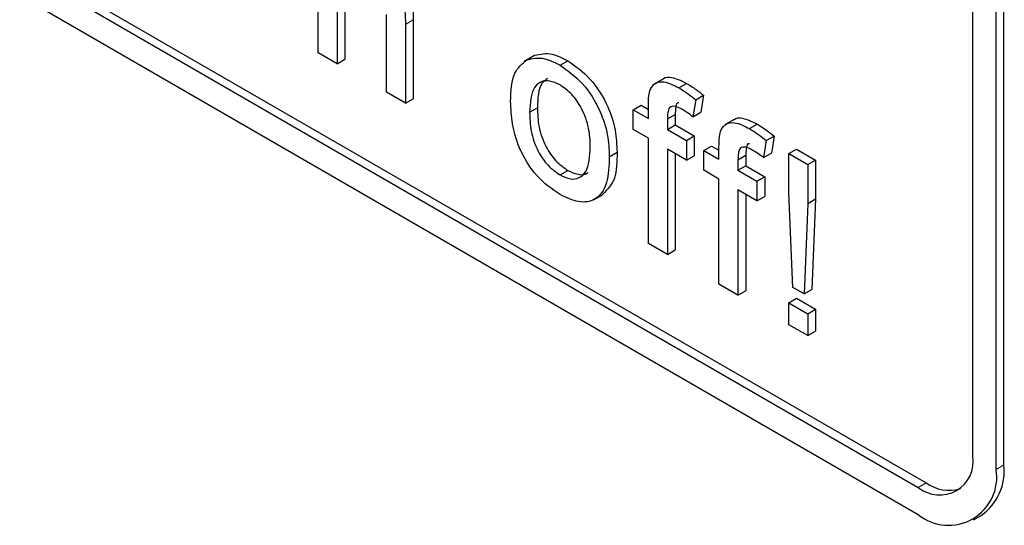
# Paper-space layout 'Blatt2' of a CAD drawing. Header units: millimetres. Extents: x 5 to 418, y 2 to 292.
# Tile 18 of 84: x 100.17 to 103.75, y 178.74 to 180.57. Entities that reach past the tile are written whole.
import ezdxf

# ---------------------------------------------------------------- set-up
doc = ezdxf.new("R2010")
doc.units = ezdxf.units.MM

psp = doc.layouts.new('Blatt2')

# ---------------------------------------------------------------- linework, layer by layer
at = {"color": 7, "linetype": 'Continuous', "lineweight": 25}
for p, q in [((89.2918, 186.9447), (103.434, 178.7806)), ((92.9122, 184.9527), (103.434, 178.8786)), ((92.9405, 184.969), (103.4622, 178.8949)), ((103.7451, 178.9603), (103.7451, 183.5329)), ((103.7168, 178.9439), (103.7168, 183.5166)), ((103.632, 178.9929), (103.632, 181.998)), ((101.2556, 180.4552), (101.2556, 181.0757)), ((101.3245, 180.6587), (101.3245, 180.4154)), ((101.3528, 180.675), (101.3528, 180.4317)), ((101.5037, 180.312), (101.5037, 180.5938)), ((101.5726, 180.5581), (101.5726, 180.2722)), ((101.6009, 180.5745), (101.6009, 180.2885)), ((101.3245, 180.4154), (101.2556, 180.4552)), ((102.0134, 180.4294), (102.0416, 180.4457)), ((101.3245, 180.4154), (101.3528, 180.4317)), ((102.0335, 180.4413), (102.0017, 180.4229)), ((102.1336, 180.4098), (102.1619, 180.4261)), ((102.507, 180.3597), (102.4752, 180.3414)), ((102.5651, 180.3278), (102.5933, 180.3441)), ((101.5726, 180.2722), (101.5037, 180.312)), ((101.5726, 180.2722), (101.6009, 180.2885)), ((102.6261, 180.2847), (102.6163, 180.2226)), ((102.6261, 180.2847), (102.6544, 180.301)), ((102.6544, 180.301), (102.6446, 180.239)), ((102.0232, 180.2391), (102.0514, 180.2554)), ((102.3993, 180.2485), (102.4276, 180.2648)), ((102.3993, 180.1769), (102.3993, 180.2485)), ((102.3993, 180.2485), (102.4544, 180.2166)), ((102.4276, 180.2648), (102.4544, 180.2493)), ((102.4544, 180.2166), (102.4544, 180.2628)), ((102.5233, 180.2153), (102.5516, 180.2316)), ((102.5516, 180.2316), (102.5516, 180.1932)), ((102.6163, 180.2226), (102.6446, 180.239)), ((102.5233, 180.2153), (102.5233, 180.1769)), ((102.7633, 180.2118), (102.7315, 180.1934)), ((102.8214, 180.1798), (102.8496, 180.1962)), ((102.4544, 180.145), (102.3993, 180.1769)), ((102.5233, 180.1769), (102.5516, 180.1932)), ((102.5233, 180.1769), (102.5922, 180.1371)), ((102.5516, 180.1932), (102.6205, 180.1534)), ((102.4544, 179.7631), (102.4544, 180.145)), ((102.5922, 180.1371), (102.6205, 180.1534)), ((102.5922, 180.1371), (102.5922, 180.0655)), ((102.6205, 180.1534), (102.6205, 180.0818)), ((102.8824, 180.1368), (102.8726, 180.0747)), ((102.8824, 180.1368), (102.9107, 180.1531)), ((102.9107, 180.1531), (102.9009, 180.091)), ((102.3125, 180.0781), (102.3408, 180.0945)), ((102.5922, 180.0655), (102.5233, 180.1053)), ((102.5233, 180.1053), (102.5233, 179.7234)), ((102.5516, 180.0889), (102.5516, 179.7397)), ((102.6556, 180.1005), (102.6839, 180.1168)), ((102.6556, 180.0289), (102.6556, 180.1005)), ((102.6556, 180.1005), (102.7107, 180.0687)), ((102.6839, 180.1168), (102.7107, 180.1013)), ((102.7107, 180.0687), (102.7107, 180.1148)), ((102.8726, 180.0747), (102.9009, 180.091)), ((102.9643, 180.0894), (102.9926, 180.1057)), ((102.9643, 179.9486), (102.9643, 180.0894)), ((102.9643, 180.0894), (103.0332, 180.0496)), ((102.9926, 180.1057), (103.0615, 180.0659)), ((102.5922, 180.0655), (102.6205, 180.0818)), ((102.7796, 180.0673), (102.8079, 180.0837)), ((102.7796, 180.0673), (102.7796, 180.0289)), ((102.8079, 180.0837), (102.8079, 180.0452)), ((103.0332, 180.0496), (103.0615, 180.0659)), ((103.0615, 180.0659), (103.0615, 179.9252)), ((102.1336, 180.012), (102.1619, 180.0283)), ((102.7107, 179.9971), (102.6556, 180.0289)), ((102.7796, 180.0289), (102.8079, 180.0452)), ((102.7796, 180.0289), (102.8485, 179.9891)), ((102.8079, 180.0452), (102.8768, 180.0055)), ((103.0332, 180.0496), (103.0332, 179.9089)), ((102.7107, 179.6152), (102.7107, 179.9971)), ((102.8485, 179.9891), (102.8768, 180.0055)), ((102.8485, 179.9891), (102.8485, 179.9175)), ((102.8768, 180.0055), (102.8768, 179.9339)), ((102.8485, 179.9175), (102.7796, 179.9573)), ((102.7796, 179.9573), (102.7796, 179.5754)), ((102.9781, 179.604), (102.9643, 179.9486)), ((102.2578, 179.923), (102.2897, 179.9413)), ((102.8079, 179.941), (102.8079, 179.5917)), ((102.8485, 179.9175), (102.8768, 179.9339)), ((103.0332, 179.9089), (103.0194, 179.5802)), ((103.0332, 179.9089), (103.0615, 179.9252)), ((103.0615, 179.9252), (103.0477, 179.5965)), ((102.5233, 179.7234), (102.4544, 179.7631)), ((102.5233, 179.7234), (102.5516, 179.7397)), ((102.7796, 179.5754), (102.7107, 179.6152)), ((102.7796, 179.5754), (102.8079, 179.5917)), ((103.0194, 179.5802), (102.9781, 179.604)), ((103.0194, 179.5802), (103.0477, 179.5965)), ((102.9643, 179.5483), (102.9926, 179.5647)), ((102.9926, 179.5647), (103.0615, 179.5249)), ((102.9643, 179.5483), (103.0332, 179.5086)), ((102.9643, 179.4688), (102.9643, 179.5483)), ((103.0332, 179.5086), (103.0615, 179.5249)), ((103.0615, 179.5249), (103.0615, 179.4453)), ((103.0332, 179.5086), (103.0332, 179.429)), ((103.0332, 179.429), (102.9643, 179.4688)), ((103.0332, 179.429), (103.0615, 179.4453)), ((103.6339, 178.7608), (103.6622, 178.7771))]:
    psp.add_line(p, q, dxfattribs=at)
at = {"color": 7, "linetype": 'Continuous', "lineweight": 18}
for p, q in [((101.5726, 180.5581), (101.6009, 180.5745)), ((103.7168, 178.9439), (103.7451, 178.9603)), ((103.434, 178.8786), (103.4622, 178.8949))]:
    psp.add_line(p, q, dxfattribs=at)
at = {"color": 7, "linetype": 'Continuous', "lineweight": 25}
for centre, radius, start, end in [((103.5113, 178.9733), 0.1223, 230.7967, 9.214), ((103.5444, 178.916), 0.1747, 230.7967, 9.214), ((103.5491, 178.9386), 0.1972, 305.0133, 6.2988), ((103.5467, 179.0161), 0.1477, 235.1435, 285.9932)]:
    psp.add_arc(centre, radius, start, end, dxfattribs=at)
for points, knots in [([(101.4397, 180.8104), (101.4615, 180.7956), (101.5049, 180.7663), (101.5559, 180.6901), (101.5714, 180.6177), (101.5722, 180.578), (101.5726, 180.5581)], [0, 0, 0, 0, 0.280318, 0.55834, 0.778554, 1, 1, 1, 1]), ([(101.468, 180.8267), (101.4898, 180.812), (101.5332, 180.7826), (101.5842, 180.7065), (101.5997, 180.634), (101.6005, 180.5944), (101.6009, 180.5745)], [0, 0, 0, 0, 0.280318, 0.55834, 0.778554, 1, 1, 1, 1]), ([(102.0416, 180.4457), (102.062, 180.4502), (102.0985, 180.4584), (102.1425, 180.436), (102.1619, 180.4261)], [0, 0, 0, 0, 0.559033, 1, 1, 1, 1]), ([(101.9543, 180.2786), (101.9558, 180.3167), (101.9586, 180.3845), (101.9966, 180.4157), (102.0134, 180.4294)], [0, 0, 0, 0, 0.560963, 1, 1, 1, 1]), ([(102.0134, 180.4294), (102.0337, 180.4339), (102.0702, 180.4421), (102.1142, 180.4197), (102.1336, 180.4098)], [0, 0, 0, 0, 0.559033, 1, 1, 1, 1]), ([(102.1336, 180.4098), (102.1619, 180.3899), (102.2183, 180.3502), (102.2797, 180.2511), (102.309, 180.1567), (102.3114, 180.1043), (102.3125, 180.0781)], [0, 0, 0, 0, 0.279556, 0.5586, 0.778991, 1, 1, 1, 1]), ([(102.1619, 180.4261), (102.1901, 180.4062), (102.2466, 180.3665), (102.3079, 180.2674), (102.3373, 180.173), (102.3396, 180.1207), (102.3408, 180.0945)], [0, 0, 0, 0, 0.279556, 0.5586, 0.778991, 1, 1, 1, 1]), ([(102.1336, 180.3382), (102.121, 180.3442), (102.0957, 180.3562), (102.0628, 180.3516), (102.028, 180.3214), (102.0251, 180.273), (102.0232, 180.2391)], [0, 0, 0, 0, 0.187137, 0.374025, 0.561097, 1, 1, 1, 1]), ([(102.0879, 180.3612), (102.0812, 180.3564), (102.0545, 180.3373), (102.0528, 180.2904), (102.0514, 180.2554)], [0, 0, 0, 0, 0.254643, 1, 1, 1, 1]), ([(102.2436, 180.1142), (102.2428, 180.1363), (102.2411, 180.1803), (102.2169, 180.2493), (102.1777, 180.3072), (102.1483, 180.3278), (102.1336, 180.3382)], [0, 0, 0, 0, 0.281064, 0.560316, 0.780174, 1, 1, 1, 1]), ([(102.4617, 180.3234), (102.4676, 180.3318), (102.4793, 180.3485), (102.5165, 180.3527), (102.5466, 180.3372), (102.5651, 180.3278)], [0, 0, 0, 0, 0.279458, 0.559661, 1, 1, 1, 1]), ([(102.5076, 180.3588), (102.5083, 180.3597), (102.5155, 180.3679), (102.5456, 180.3677), (102.5752, 180.3531), (102.5933, 180.3441)], [0, 0, 0, 0, 0.041167, 0.414036, 1, 1, 1, 1]), ([(102.5933, 180.3441), (102.6048, 180.3369), (102.6253, 180.3241), (102.6455, 180.3081), (102.6544, 180.301)], [0, 0, 0, 0, 0.559945, 1, 1, 1, 1]), ([(102.4544, 180.2628), (102.4544, 180.2751), (102.4545, 180.297), (102.4595, 180.3154), (102.4617, 180.3234)], [0, 0, 0, 0, 0.5603701, 1, 1, 1, 1]), ([(102.5651, 180.3278), (102.5765, 180.3206), (102.5971, 180.3078), (102.6172, 180.2918), (102.6261, 180.2847)], [0, 0, 0, 0, 0.559945, 1, 1, 1, 1]), ([(102.1336, 179.9404), (102.1048, 179.9605), (102.0472, 180.0008), (101.9847, 180.1028), (101.9576, 180.1987), (101.9554, 180.252), (101.9543, 180.2786)], [0, 0, 0, 0, 0.279616, 0.558371, 0.778858, 1, 1, 1, 1]), ([(102.5647, 180.2732), (102.5629, 180.273), (102.5552, 180.2723), (102.5527, 180.2536), (102.552, 180.2389), (102.5516, 180.2316)], [0, 0, 0, 0, 0.131284, 0.564968, 1, 1, 1, 1]), ([(102.0232, 180.2391), (102.024, 180.2167), (102.0256, 180.1721), (102.0488, 180.102), (102.0889, 180.0433), (102.1187, 180.0224), (102.1336, 180.012)], [0, 0, 0, 0, 0.281129, 0.560384, 0.780159, 1, 1, 1, 1]), ([(102.0514, 180.2554), (102.0523, 180.2331), (102.0539, 180.1885), (102.0771, 180.1184), (102.1172, 180.0597), (102.147, 180.0388), (102.1619, 180.0283)], [0, 0, 0, 0, 0.281129, 0.560384, 0.780159, 1, 1, 1, 1]), ([(102.5778, 180.2489), (102.5692, 180.2535), (102.5522, 180.2628), (102.5298, 180.2603), (102.524, 180.238), (102.5235, 180.2229), (102.5233, 180.2153)], [0, 0, 0, 0, 0.281469, 0.557719, 0.778516, 1, 1, 1, 1]), ([(102.6163, 180.2226), (102.6091, 180.228), (102.5964, 180.2376), (102.5834, 180.2454), (102.5778, 180.2489)], [0, 0, 0, 0, 0.559924, 1, 1, 1, 1]), ([(102.718, 180.1755), (102.7239, 180.1838), (102.7356, 180.2005), (102.7728, 180.2047), (102.8029, 180.1893), (102.8214, 180.1798)], [0, 0, 0, 0, 0.2794581, 0.5596612, 1, 1, 1, 1]), ([(102.7639, 180.2109), (102.7646, 180.2117), (102.7718, 180.2199), (102.8019, 180.2197), (102.8315, 180.2051), (102.8496, 180.1962)], [0, 0, 0, 0, 0.0411672, 0.4140364, 1, 1, 1, 1]), ([(102.8496, 180.1962), (102.8611, 180.189), (102.8816, 180.1762), (102.9018, 180.1601), (102.9107, 180.1531)], [0, 0, 0, 0, 0.559945, 1, 1, 1, 1]), ([(102.7107, 180.1148), (102.7107, 180.1271), (102.7108, 180.1491), (102.7158, 180.1674), (102.718, 180.1755)], [0, 0, 0, 0, 0.56037, 1, 1, 1, 1]), ([(102.8214, 180.1798), (102.8328, 180.1727), (102.8534, 180.1599), (102.8735, 180.1438), (102.8824, 180.1368)], [0, 0, 0, 0, 0.559945, 1, 1, 1, 1]), ([(102.821, 180.1252), (102.8192, 180.1251), (102.8115, 180.1244), (102.809, 180.1056), (102.8083, 180.091), (102.8079, 180.0837)], [0, 0, 0, 0, 0.131284, 0.564968, 1, 1, 1, 1]), ([(102.1336, 180.012), (102.1464, 180.0059), (102.1719, 179.9938), (102.2047, 179.9995), (102.2393, 180.0309), (102.2418, 180.0798), (102.2436, 180.1142)], [0, 0, 0, 0, 0.187044, 0.373945, 0.560983, 1, 1, 1, 1]), ([(102.3408, 180.0945), (102.3404, 180.0603), (102.3396, 179.9937), (102.3055, 179.9592), (102.2888, 179.9424)], [0, 0, 0, 0, 0.512915, 1, 1, 1, 1]), ([(102.8341, 180.1009), (102.8255, 180.1056), (102.8085, 180.1148), (102.7861, 180.1123), (102.7803, 180.0901), (102.7798, 180.0749), (102.7796, 180.0673)], [0, 0, 0, 0, 0.281469, 0.557719, 0.778516, 1, 1, 1, 1]), ([(102.8726, 180.0747), (102.8654, 180.08), (102.8527, 180.0896), (102.8397, 180.0975), (102.8341, 180.1009)], [0, 0, 0, 0, 0.559924, 1, 1, 1, 1]), ([(102.3125, 180.0781), (102.3116, 180.0449), (102.3096, 179.9786), (102.2677, 179.918), (102.2022, 179.9087), (102.1565, 179.9298), (102.1336, 179.9404)], [0, 0, 0, 0, 0.281033, 0.559513, 0.779602, 1, 1, 1, 1]), ([(102.1619, 180.0283), (102.1745, 180.0225), (102.1996, 180.011), (102.2252, 180.0121), (102.2338, 180.0206), (102.2349, 180.0217)], [0, 0, 0, 0, 0.465388, 0.930416, 1, 1, 1, 1])]:
    psp.add_open_spline(points, degree=3, knots=knots, dxfattribs=at)

doc.saveas('drawing.dxf')
